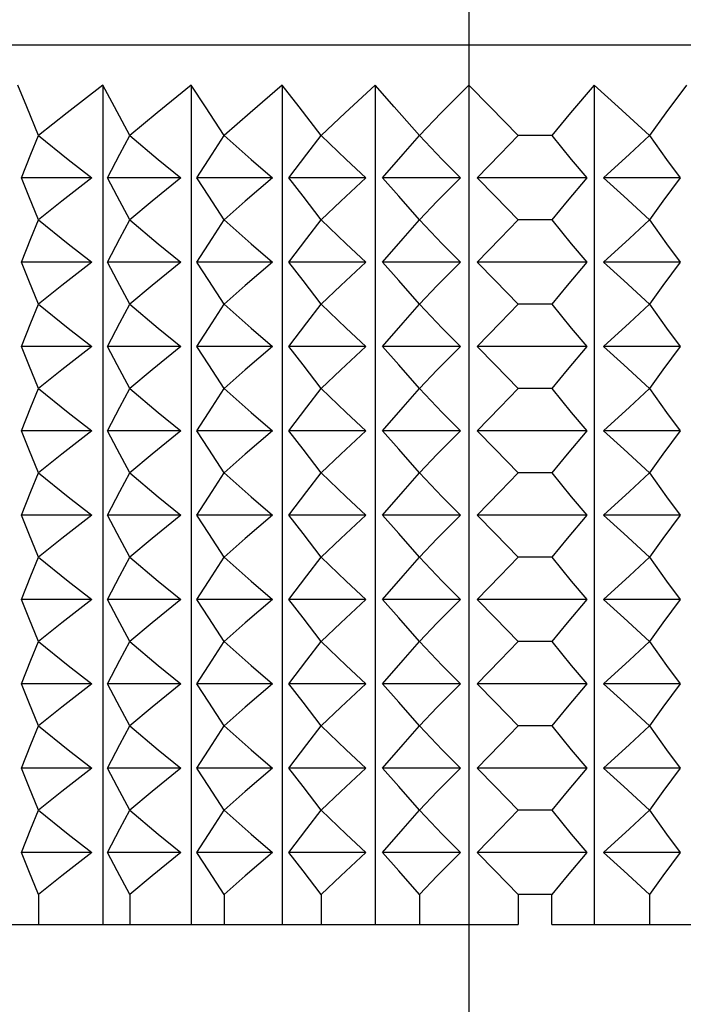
# Model space of a CAD drawing. Header units: millimetres. Extents: x 0 to 489, y 0 to 378.
# Tile 6 of 26: x 94 to 104, y 159 to 174. Entities that reach past the tile are written whole.
import ezdxf

# ---------------------------------------------------------------- set-up
doc = ezdxf.new("R2010")
doc.units = ezdxf.units.MM
doc.header["$LTSCALE"] = 1.75

msp = doc.modelspace()

# ---------------------------------------------------------------- linework, layer by layer
for p, q in [((100.932, 175.045), (100.932, 173.14)), ((87.059, 173.14), (100.932, 173.14)), ((100.932, 173.14), (100.932, 172.535)), ((100.932, 173.14), (114.806, 173.14)), ((95.419, 172.535), (95.419, 159.891)), ((96.751, 172.535), (96.751, 159.891)), ((98.122, 172.535), (98.122, 159.891)), ((99.52, 172.535), (99.52, 159.891)), ((100.932, 172.535), (100.932, 159.891)), ((102.822, 172.535), (102.822, 159.891)), ((102.182, 171.773), (101.676, 171.773)), ((95.254, 171.138), (94.193, 171.138)), ((96.593, 171.138), (95.488, 171.138)), ((97.974, 171.138), (96.835, 171.138)), ((99.382, 171.138), (98.222, 171.138)), ((100.806, 171.138), (99.634, 171.138)), ((102.713, 171.138), (101.058, 171.138)), ((104.118, 171.138), (102.964, 171.138)), ((102.182, 170.503), (101.676, 170.503)), ((95.254, 169.868), (94.193, 169.868)), ((96.593, 169.868), (95.488, 169.868)), ((97.974, 169.868), (96.835, 169.868)), ((99.382, 169.868), (98.222, 169.868)), ((100.806, 169.868), (99.634, 169.868)), ((102.713, 169.868), (101.058, 169.868)), ((104.118, 169.868), (102.964, 169.868)), ((102.182, 169.233), (101.676, 169.233)), ((95.254, 168.598), (94.193, 168.598)), ((96.593, 168.598), (95.488, 168.598)), ((97.974, 168.598), (96.835, 168.598)), ((99.382, 168.598), (98.222, 168.598)), ((100.806, 168.598), (99.634, 168.598)), ((102.713, 168.598), (101.058, 168.598)), ((104.118, 168.598), (102.964, 168.598)), ((102.182, 167.963), (101.676, 167.963)), ((95.254, 167.328), (94.193, 167.328)), ((96.593, 167.328), (95.488, 167.328)), ((97.974, 167.328), (96.835, 167.328)), ((99.382, 167.328), (98.222, 167.328)), ((100.806, 167.328), (99.634, 167.328)), ((102.713, 167.328), (101.058, 167.328)), ((104.118, 167.328), (102.964, 167.328)), ((102.182, 166.693), (101.676, 166.693)), ((95.254, 166.058), (94.193, 166.058)), ((96.593, 166.058), (95.488, 166.058)), ((97.974, 166.058), (96.835, 166.058)), ((99.382, 166.058), (98.222, 166.058)), ((100.806, 166.058), (99.634, 166.058)), ((102.713, 166.058), (101.058, 166.058)), ((104.118, 166.058), (102.964, 166.058)), ((102.182, 165.423), (101.676, 165.423)), ((95.254, 164.788), (94.193, 164.788)), ((96.593, 164.788), (95.488, 164.788)), ((97.974, 164.788), (96.835, 164.788)), ((99.382, 164.788), (98.222, 164.788)), ((100.806, 164.788), (99.634, 164.788)), ((102.713, 164.788), (101.058, 164.788)), ((104.118, 164.788), (102.964, 164.788)), ((102.182, 164.153), (101.676, 164.153)), ((95.254, 163.518), (94.193, 163.518)), ((96.593, 163.518), (95.488, 163.518)), ((97.974, 163.518), (96.835, 163.518)), ((99.382, 163.518), (98.222, 163.518)), ((100.806, 163.518), (99.634, 163.518)), ((102.713, 163.518), (101.058, 163.518)), ((104.118, 163.518), (102.964, 163.518)), ((102.182, 162.883), (101.676, 162.883)), ((95.254, 162.248), (94.193, 162.248)), ((96.593, 162.248), (95.488, 162.248)), ((97.974, 162.248), (96.835, 162.248)), ((99.382, 162.248), (98.222, 162.248)), ((100.806, 162.248), (99.634, 162.248)), ((102.713, 162.248), (101.058, 162.248)), ((104.118, 162.248), (102.964, 162.248)), ((102.182, 161.613), (101.676, 161.613)), ((95.254, 160.978), (94.193, 160.978)), ((96.593, 160.978), (95.488, 160.978)), ((97.974, 160.978), (96.835, 160.978)), ((99.382, 160.978), (98.222, 160.978)), ((100.806, 160.978), (99.634, 160.978)), ((102.713, 160.978), (101.058, 160.978)), ((104.118, 160.978), (102.964, 160.978)), ((94.448, 160.343), (94.448, 159.891)), ((95.824, 160.343), (95.824, 159.891)), ((97.248, 160.343), (97.248, 159.891)), ((98.708, 160.343), (98.708, 159.891)), ((100.188, 160.343), (100.188, 159.891)), ((101.676, 160.343), (101.676, 159.891)), ((102.182, 160.343), (101.676, 160.343)), ((102.182, 159.891), (102.182, 160.343)), ((103.657, 160.343), (103.657, 159.891)), ((93.134, 159.891), (94.448, 159.891)), ((94.448, 159.891), (95.824, 159.891)), ((95.824, 159.891), (97.248, 159.891)), ((97.248, 159.891), (98.708, 159.891)), ((98.708, 159.891), (100.188, 159.891)), ((100.188, 159.891), (100.932, 159.891)), ((100.932, 159.891), (100.932, 133.516)), ((100.932, 159.891), (101.676, 159.891)), ((102.182, 159.891), (103.657, 159.891)), ((103.657, 159.891), (105.106, 159.891))]:
    msp.add_line(p, q)
at = {"flags": 128}
for points in [[(94.448, 171.773), (94.274, 172.208), (94.14, 172.535)], [(95.419, 172.535), (94.881, 172.117), (94.448, 171.773)], [(95.824, 171.773), (95.595, 172.208), (95.419, 172.535)], [(96.751, 172.535), (96.237, 172.117), (95.824, 171.773)], [(97.248, 171.773), (96.967, 172.208), (96.751, 172.535)], [(98.122, 172.535), (97.637, 172.117), (97.248, 171.773)], [(98.708, 171.773), (98.377, 172.208), (98.122, 172.535)], [(99.52, 172.535), (99.069, 172.117), (98.708, 171.773)], [(100.188, 171.773), (99.811, 172.208), (99.52, 172.535)], [(100.932, 172.535), (100.519, 172.117), (100.188, 171.773)], [(101.676, 171.773), (101.255, 172.208), (100.932, 172.535)], [(102.822, 172.535), (102.467, 172.117), (102.182, 171.773)], [(103.657, 171.773), (103.185, 172.208), (102.822, 172.535)], [(104.212, 172.535), (103.904, 172.117), (103.657, 171.773)], [(94.193, 171.138), (94.336, 171.492), (94.448, 171.773)], [(94.448, 171.773), (94.898, 171.415), (95.254, 171.138)], [(95.488, 171.138), (95.677, 171.492), (95.824, 171.773)], [(95.824, 171.773), (96.254, 171.415), (96.593, 171.138)], [(96.835, 171.138), (97.067, 171.492), (97.248, 171.773)], [(97.248, 171.773), (97.653, 171.415), (97.974, 171.138)], [(98.222, 171.138), (98.495, 171.492), (98.708, 171.773)], [(98.708, 171.773), (99.084, 171.415), (99.382, 171.138)], [(99.634, 171.138), (99.945, 171.492), (100.188, 171.773)], [(100.188, 171.773), (100.533, 171.415), (100.806, 171.138)], [(101.058, 171.138), (101.405, 171.492), (101.676, 171.773)], [(102.182, 171.773), (102.478, 171.415), (102.713, 171.138)], [(102.964, 171.138), (103.353, 171.492), (103.657, 171.773)], [(103.657, 171.773), (103.914, 171.415), (104.118, 171.138)], [(94.448, 170.503), (94.306, 170.861), (94.193, 171.138)], [(95.254, 171.138), (94.802, 170.784), (94.448, 170.503)], [(95.824, 170.503), (95.636, 170.861), (95.488, 171.138)], [(96.593, 171.138), (96.161, 170.784), (95.824, 170.503)], [(97.248, 170.503), (97.018, 170.861), (96.835, 171.138)], [(97.974, 171.138), (97.566, 170.784), (97.248, 170.503)], [(98.708, 170.503), (98.436, 170.861), (98.222, 171.138)], [(99.382, 171.138), (99.003, 170.784), (98.708, 170.503)], [(100.188, 170.503), (99.879, 170.861), (99.634, 171.138)], [(100.806, 171.138), (100.459, 170.784), (100.188, 170.503)], [(101.676, 170.503), (101.331, 170.861), (101.058, 171.138)], [(102.713, 171.138), (102.415, 170.784), (102.182, 170.503)], [(103.657, 170.503), (103.27, 170.861), (102.964, 171.138)], [(104.118, 171.138), (103.859, 170.784), (103.657, 170.503)], [(94.193, 169.868), (94.336, 170.222), (94.448, 170.503)], [(94.448, 170.503), (94.898, 170.145), (95.254, 169.868)], [(95.488, 169.868), (95.677, 170.222), (95.824, 170.503)], [(95.824, 170.503), (96.254, 170.145), (96.593, 169.868)], [(96.835, 169.868), (97.067, 170.222), (97.248, 170.503)], [(97.248, 170.503), (97.653, 170.145), (97.974, 169.868)], [(98.222, 169.868), (98.495, 170.222), (98.708, 170.503)], [(98.708, 170.503), (99.084, 170.145), (99.382, 169.868)], [(99.634, 169.868), (99.945, 170.222), (100.188, 170.503)], [(100.188, 170.503), (100.533, 170.145), (100.806, 169.868)], [(101.058, 169.868), (101.405, 170.222), (101.676, 170.503)], [(102.182, 170.503), (102.478, 170.145), (102.713, 169.868)], [(102.964, 169.868), (103.353, 170.222), (103.657, 170.503)], [(103.657, 170.503), (103.914, 170.145), (104.118, 169.868)], [(94.448, 169.233), (94.306, 169.591), (94.193, 169.868)], [(95.254, 169.868), (94.802, 169.514), (94.448, 169.233)], [(95.824, 169.233), (95.636, 169.591), (95.488, 169.868)], [(96.593, 169.868), (96.161, 169.514), (95.824, 169.233)], [(97.248, 169.233), (97.018, 169.591), (96.835, 169.868)], [(97.974, 169.868), (97.566, 169.514), (97.248, 169.233)], [(98.708, 169.233), (98.436, 169.591), (98.222, 169.868)], [(99.382, 169.868), (99.003, 169.514), (98.708, 169.233)], [(100.188, 169.233), (99.879, 169.591), (99.634, 169.868)], [(100.806, 169.868), (100.459, 169.514), (100.188, 169.233)], [(101.676, 169.233), (101.331, 169.591), (101.058, 169.868)], [(102.713, 169.868), (102.415, 169.514), (102.182, 169.233)], [(103.657, 169.233), (103.27, 169.591), (102.964, 169.868)], [(104.118, 169.868), (103.859, 169.514), (103.657, 169.233)], [(94.193, 168.598), (94.336, 168.952), (94.448, 169.233)], [(94.448, 169.233), (94.898, 168.875), (95.254, 168.598)], [(95.488, 168.598), (95.677, 168.952), (95.824, 169.233)], [(95.824, 169.233), (96.254, 168.875), (96.593, 168.598)], [(96.835, 168.598), (97.067, 168.952), (97.248, 169.233)], [(97.248, 169.233), (97.653, 168.875), (97.974, 168.598)], [(98.222, 168.598), (98.495, 168.952), (98.708, 169.233)], [(98.708, 169.233), (99.084, 168.875), (99.382, 168.598)], [(99.634, 168.598), (99.945, 168.952), (100.188, 169.233)], [(100.188, 169.233), (100.533, 168.875), (100.806, 168.598)], [(101.058, 168.598), (101.405, 168.952), (101.676, 169.233)], [(102.182, 169.233), (102.478, 168.875), (102.713, 168.598)], [(102.964, 168.598), (103.353, 168.952), (103.657, 169.233)], [(103.657, 169.233), (103.914, 168.875), (104.118, 168.598)], [(94.448, 167.963), (94.306, 168.321), (94.193, 168.598)], [(95.254, 168.598), (94.802, 168.244), (94.448, 167.963)], [(95.824, 167.963), (95.636, 168.321), (95.488, 168.598)], [(96.593, 168.598), (96.161, 168.244), (95.824, 167.963)], [(97.248, 167.963), (97.018, 168.321), (96.835, 168.598)], [(97.974, 168.598), (97.566, 168.244), (97.248, 167.963)], [(98.708, 167.963), (98.436, 168.321), (98.222, 168.598)], [(99.382, 168.598), (99.003, 168.244), (98.708, 167.963)], [(100.188, 167.963), (99.879, 168.321), (99.634, 168.598)], [(100.806, 168.598), (100.459, 168.244), (100.188, 167.963)], [(101.676, 167.963), (101.331, 168.321), (101.058, 168.598)], [(102.713, 168.598), (102.415, 168.244), (102.182, 167.963)], [(103.657, 167.963), (103.27, 168.321), (102.964, 168.598)], [(104.118, 168.598), (103.859, 168.244), (103.657, 167.963)], [(94.193, 167.328), (94.336, 167.682), (94.448, 167.963)], [(94.448, 167.963), (94.898, 167.605), (95.254, 167.328)], [(95.488, 167.328), (95.677, 167.682), (95.824, 167.963)], [(95.824, 167.963), (96.254, 167.605), (96.593, 167.328)], [(96.835, 167.328), (97.067, 167.682), (97.248, 167.963)], [(97.248, 167.963), (97.653, 167.605), (97.974, 167.328)], [(98.222, 167.328), (98.495, 167.682), (98.708, 167.963)], [(98.708, 167.963), (99.084, 167.605), (99.382, 167.328)], [(99.634, 167.328), (99.945, 167.682), (100.188, 167.963)], [(100.188, 167.963), (100.533, 167.605), (100.806, 167.328)], [(101.058, 167.328), (101.405, 167.682), (101.676, 167.963)], [(102.182, 167.963), (102.478, 167.605), (102.713, 167.328)], [(102.964, 167.328), (103.353, 167.682), (103.657, 167.963)], [(103.657, 167.963), (103.914, 167.605), (104.118, 167.328)], [(94.448, 166.693), (94.306, 167.051), (94.193, 167.328)], [(95.254, 167.328), (94.802, 166.974), (94.448, 166.693)], [(95.824, 166.693), (95.636, 167.051), (95.488, 167.328)], [(96.593, 167.328), (96.161, 166.974), (95.824, 166.693)], [(97.248, 166.693), (97.018, 167.051), (96.835, 167.328)], [(97.974, 167.328), (97.566, 166.974), (97.248, 166.693)], [(98.708, 166.693), (98.436, 167.051), (98.222, 167.328)], [(99.382, 167.328), (99.003, 166.974), (98.708, 166.693)], [(100.188, 166.693), (99.879, 167.051), (99.634, 167.328)], [(100.806, 167.328), (100.459, 166.974), (100.188, 166.693)], [(101.676, 166.693), (101.331, 167.051), (101.058, 167.328)], [(102.713, 167.328), (102.415, 166.974), (102.182, 166.693)], [(103.657, 166.693), (103.27, 167.051), (102.964, 167.328)], [(104.118, 167.328), (103.859, 166.974), (103.657, 166.693)], [(94.193, 166.058), (94.336, 166.412), (94.448, 166.693)], [(94.448, 166.693), (94.898, 166.335), (95.254, 166.058)], [(95.488, 166.058), (95.677, 166.412), (95.824, 166.693)], [(95.824, 166.693), (96.254, 166.335), (96.593, 166.058)], [(96.835, 166.058), (97.067, 166.412), (97.248, 166.693)], [(97.248, 166.693), (97.653, 166.335), (97.974, 166.058)], [(98.222, 166.058), (98.495, 166.412), (98.708, 166.693)], [(98.708, 166.693), (99.084, 166.335), (99.382, 166.058)], [(99.634, 166.058), (99.945, 166.412), (100.188, 166.693)], [(100.188, 166.693), (100.533, 166.335), (100.806, 166.058)], [(101.058, 166.058), (101.405, 166.412), (101.676, 166.693)], [(102.182, 166.693), (102.478, 166.335), (102.713, 166.058)], [(102.964, 166.058), (103.353, 166.412), (103.657, 166.693)], [(103.657, 166.693), (103.914, 166.335), (104.118, 166.058)], [(94.448, 165.423), (94.306, 165.781), (94.193, 166.058)], [(95.254, 166.058), (94.802, 165.704), (94.448, 165.423)], [(95.824, 165.423), (95.636, 165.781), (95.488, 166.058)], [(96.593, 166.058), (96.161, 165.704), (95.824, 165.423)], [(97.248, 165.423), (97.018, 165.781), (96.835, 166.058)], [(97.974, 166.058), (97.566, 165.704), (97.248, 165.423)], [(98.708, 165.423), (98.436, 165.781), (98.222, 166.058)], [(99.382, 166.058), (99.003, 165.704), (98.708, 165.423)], [(100.188, 165.423), (99.879, 165.781), (99.634, 166.058)], [(100.806, 166.058), (100.459, 165.704), (100.188, 165.423)], [(101.676, 165.423), (101.331, 165.781), (101.058, 166.058)], [(102.713, 166.058), (102.415, 165.704), (102.182, 165.423)], [(103.657, 165.423), (103.27, 165.781), (102.964, 166.058)], [(104.118, 166.058), (103.859, 165.704), (103.657, 165.423)], [(94.193, 164.788), (94.336, 165.142), (94.448, 165.423)], [(94.448, 165.423), (94.898, 165.065), (95.254, 164.788)], [(95.488, 164.788), (95.677, 165.142), (95.824, 165.423)], [(95.824, 165.423), (96.254, 165.065), (96.593, 164.788)], [(96.835, 164.788), (97.067, 165.142), (97.248, 165.423)], [(97.248, 165.423), (97.653, 165.065), (97.974, 164.788)], [(98.222, 164.788), (98.495, 165.142), (98.708, 165.423)], [(98.708, 165.423), (99.084, 165.065), (99.382, 164.788)], [(99.634, 164.788), (99.945, 165.142), (100.188, 165.423)], [(100.188, 165.423), (100.533, 165.065), (100.806, 164.788)], [(101.058, 164.788), (101.405, 165.142), (101.676, 165.423)], [(102.182, 165.423), (102.478, 165.065), (102.713, 164.788)], [(102.964, 164.788), (103.353, 165.142), (103.657, 165.423)], [(103.657, 165.423), (103.914, 165.065), (104.118, 164.788)], [(94.448, 164.153), (94.306, 164.511), (94.193, 164.788)], [(95.254, 164.788), (94.802, 164.434), (94.448, 164.153)], [(95.824, 164.153), (95.636, 164.511), (95.488, 164.788)], [(96.593, 164.788), (96.161, 164.434), (95.824, 164.153)], [(97.248, 164.153), (97.018, 164.511), (96.835, 164.788)], [(97.974, 164.788), (97.566, 164.434), (97.248, 164.153)], [(98.708, 164.153), (98.436, 164.511), (98.222, 164.788)], [(99.382, 164.788), (99.003, 164.434), (98.708, 164.153)], [(100.188, 164.153), (99.879, 164.511), (99.634, 164.788)], [(100.806, 164.788), (100.459, 164.434), (100.188, 164.153)], [(101.676, 164.153), (101.331, 164.511), (101.058, 164.788)], [(102.713, 164.788), (102.415, 164.434), (102.182, 164.153)], [(103.657, 164.153), (103.27, 164.511), (102.964, 164.788)], [(104.118, 164.788), (103.859, 164.434), (103.657, 164.153)], [(94.193, 163.518), (94.336, 163.872), (94.448, 164.153)], [(94.448, 164.153), (94.898, 163.795), (95.254, 163.518)], [(95.488, 163.518), (95.677, 163.872), (95.824, 164.153)], [(95.824, 164.153), (96.254, 163.795), (96.593, 163.518)], [(96.835, 163.518), (97.067, 163.872), (97.248, 164.153)], [(97.248, 164.153), (97.653, 163.795), (97.974, 163.518)], [(98.222, 163.518), (98.495, 163.872), (98.708, 164.153)], [(98.708, 164.153), (99.084, 163.795), (99.382, 163.518)], [(99.634, 163.518), (99.945, 163.872), (100.188, 164.153)], [(100.188, 164.153), (100.533, 163.795), (100.806, 163.518)], [(101.058, 163.518), (101.405, 163.872), (101.676, 164.153)], [(102.182, 164.153), (102.478, 163.795), (102.713, 163.518)], [(102.964, 163.518), (103.353, 163.872), (103.657, 164.153)], [(103.657, 164.153), (103.914, 163.795), (104.118, 163.518)], [(94.448, 162.883), (94.306, 163.241), (94.193, 163.518)], [(95.254, 163.518), (94.802, 163.164), (94.448, 162.883)], [(95.824, 162.883), (95.636, 163.241), (95.488, 163.518)], [(96.593, 163.518), (96.161, 163.164), (95.824, 162.883)], [(97.248, 162.883), (97.018, 163.241), (96.835, 163.518)], [(97.974, 163.518), (97.566, 163.164), (97.248, 162.883)], [(98.708, 162.883), (98.436, 163.241), (98.222, 163.518)], [(99.382, 163.518), (99.003, 163.164), (98.708, 162.883)], [(100.188, 162.883), (99.879, 163.241), (99.634, 163.518)], [(100.806, 163.518), (100.459, 163.164), (100.188, 162.883)], [(101.676, 162.883), (101.331, 163.241), (101.058, 163.518)], [(102.713, 163.518), (102.415, 163.164), (102.182, 162.883)], [(103.657, 162.883), (103.27, 163.241), (102.964, 163.518)], [(104.118, 163.518), (103.859, 163.164), (103.657, 162.883)], [(94.193, 162.248), (94.336, 162.602), (94.448, 162.883)], [(94.448, 162.883), (94.898, 162.525), (95.254, 162.248)], [(95.488, 162.248), (95.677, 162.602), (95.824, 162.883)], [(95.824, 162.883), (96.254, 162.525), (96.593, 162.248)], [(96.835, 162.248), (97.067, 162.602), (97.248, 162.883)], [(97.248, 162.883), (97.653, 162.525), (97.974, 162.248)], [(98.222, 162.248), (98.495, 162.602), (98.708, 162.883)], [(98.708, 162.883), (99.084, 162.525), (99.382, 162.248)], [(99.634, 162.248), (99.945, 162.602), (100.188, 162.883)], [(100.188, 162.883), (100.533, 162.525), (100.806, 162.248)], [(101.058, 162.248), (101.405, 162.602), (101.676, 162.883)], [(102.182, 162.883), (102.478, 162.525), (102.713, 162.248)], [(102.964, 162.248), (103.353, 162.602), (103.657, 162.883)], [(103.657, 162.883), (103.914, 162.525), (104.118, 162.248)], [(94.448, 161.613), (94.306, 161.971), (94.193, 162.248)], [(95.254, 162.248), (94.802, 161.894), (94.448, 161.613)], [(95.824, 161.613), (95.636, 161.971), (95.488, 162.248)], [(96.593, 162.248), (96.161, 161.894), (95.824, 161.613)], [(97.248, 161.613), (97.018, 161.971), (96.835, 162.248)], [(97.974, 162.248), (97.566, 161.894), (97.248, 161.613)], [(98.708, 161.613), (98.436, 161.971), (98.222, 162.248)], [(99.382, 162.248), (99.003, 161.894), (98.708, 161.613)], [(100.188, 161.613), (99.879, 161.971), (99.634, 162.248)], [(100.806, 162.248), (100.459, 161.894), (100.188, 161.613)], [(101.676, 161.613), (101.331, 161.971), (101.058, 162.248)], [(102.713, 162.248), (102.415, 161.894), (102.182, 161.613)], [(103.657, 161.613), (103.27, 161.971), (102.964, 162.248)], [(104.118, 162.248), (103.859, 161.894), (103.657, 161.613)], [(94.193, 160.978), (94.336, 161.332), (94.448, 161.613)], [(94.448, 161.613), (94.898, 161.255), (95.254, 160.978)], [(95.488, 160.978), (95.677, 161.332), (95.824, 161.613)], [(95.824, 161.613), (96.254, 161.255), (96.593, 160.978)], [(96.835, 160.978), (97.067, 161.332), (97.248, 161.613)], [(97.248, 161.613), (97.653, 161.255), (97.974, 160.978)], [(98.222, 160.978), (98.495, 161.332), (98.708, 161.613)], [(98.708, 161.613), (99.084, 161.255), (99.382, 160.978)], [(99.634, 160.978), (99.945, 161.332), (100.188, 161.613)], [(100.188, 161.613), (100.533, 161.255), (100.806, 160.978)], [(101.058, 160.978), (101.405, 161.332), (101.676, 161.613)], [(102.182, 161.613), (102.478, 161.255), (102.713, 160.978)], [(102.964, 160.978), (103.353, 161.332), (103.657, 161.613)], [(103.657, 161.613), (103.914, 161.255), (104.118, 160.978)], [(94.448, 160.343), (94.306, 160.701), (94.193, 160.978)], [(95.254, 160.978), (94.802, 160.624), (94.448, 160.343)], [(95.824, 160.343), (95.636, 160.701), (95.488, 160.978)], [(96.593, 160.978), (96.161, 160.624), (95.824, 160.343)], [(97.248, 160.343), (97.018, 160.701), (96.835, 160.978)], [(97.974, 160.978), (97.566, 160.624), (97.248, 160.343)], [(98.708, 160.343), (98.436, 160.701), (98.222, 160.978)], [(99.382, 160.978), (99.003, 160.624), (98.708, 160.343)], [(100.188, 160.343), (99.879, 160.701), (99.634, 160.978)], [(100.806, 160.978), (100.459, 160.624), (100.188, 160.343)], [(101.676, 160.343), (101.331, 160.701), (101.058, 160.978)], [(102.713, 160.978), (102.415, 160.624), (102.182, 160.343)], [(103.657, 160.343), (103.27, 160.701), (102.964, 160.978)], [(104.118, 160.978), (103.859, 160.624), (103.657, 160.343)]]:
    msp.add_lwpolyline(points, dxfattribs=at)

doc.saveas('drawing.dxf')
